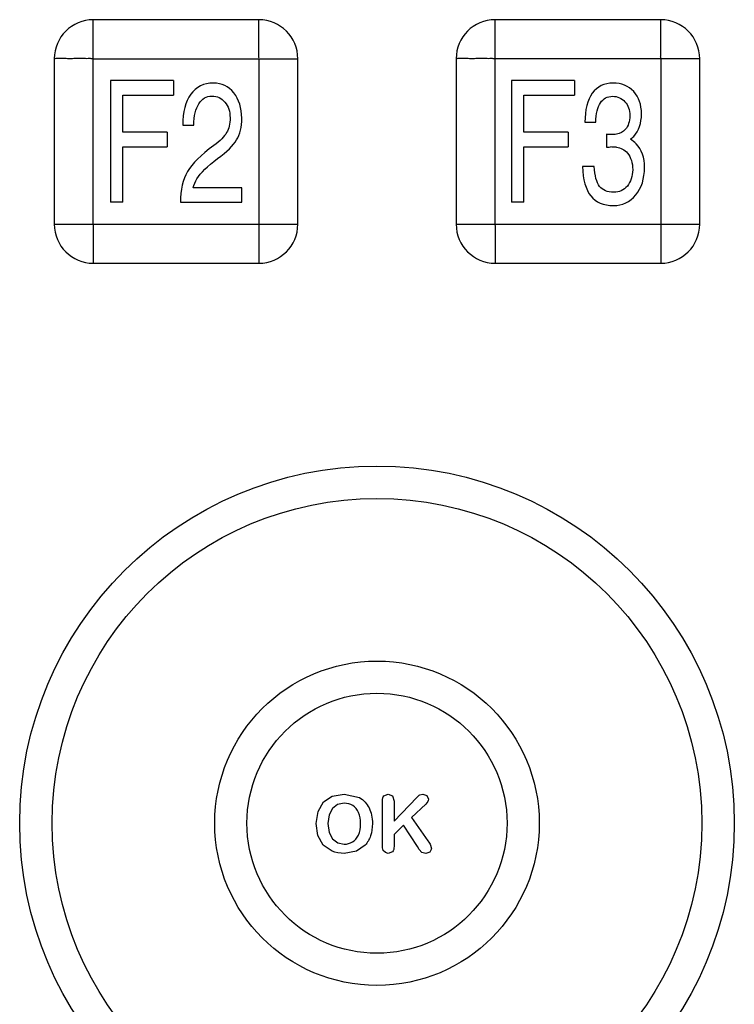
# Model space of a CAD drawing. Header units: millimetres. Extents: x 0 to 3364, y 0 to 2378.
# Tile 20 of 34: x 1536 to 1565, y 1467 to 1508. Entities that reach past the tile are written whole.
import ezdxf

# ---------------------------------------------------------------- set-up
doc = ezdxf.new("R2010")
doc.units = ezdxf.units.MM
doc.header["$LTSCALE"] = 185.02
doc.layers.add('00_COMPONENTS', color=7, linetype='CONTINUOUS')

msp = doc.modelspace()

# ---------------------------------------------------------------- linework, layer by layer
at = {"layer": '00_COMPONENTS', "color": 9, "linetype": 'CONTINUOUS'}
for p, q in [((1538.681, 1499.12), (1538.681, 1507.521)), ((1555.181, 1499.12), (1555.181, 1507.521)), ((1538.681, 1505.92), (1547.082, 1505.92)), ((1545.481, 1505.92), (1545.481, 1497.52)), ((1563.582, 1505.92), (1555.181, 1505.92)), ((1561.981, 1505.92), (1561.981, 1497.52)), ((1537.081, 1499.12), (1545.481, 1499.12)), ((1553.581, 1499.12), (1561.981, 1499.12))]:
    msp.add_line(p, q, dxfattribs=at)
at = {"layer": '00_COMPONENTS', "color": 7, "linetype": 'CONTINUOUS'}
for p, q in [((1545.481, 1507.52), (1538.681, 1507.52)), ((1561.981, 1507.52), (1555.181, 1507.52)), ((1537.081, 1505.92), (1537.081, 1499.12)), ((1547.081, 1499.12), (1547.081, 1505.92)), ((1553.581, 1505.92), (1553.581, 1499.12)), ((1563.581, 1499.12), (1563.581, 1505.92)), ((1539.385, 1505.02), (1539.385, 1500.02)), ((1541.982, 1505.02), (1539.385, 1505.02)), ((1541.982, 1505.02), (1541.982, 1504.422)), ((1555.847, 1505.02), (1555.847, 1500.02)), ((1558.443, 1505.02), (1555.847, 1505.02)), ((1558.443, 1505.02), (1558.443, 1504.422)), ((1539.892, 1502.895), (1539.892, 1504.422)), ((1539.892, 1504.422), (1541.982, 1504.422)), ((1556.354, 1502.895), (1556.354, 1504.422)), ((1556.354, 1504.422), (1558.443, 1504.422)), ((1542.362, 1503.187), (1542.808, 1503.187)), ((1558.87, 1503.31), (1559.316, 1503.31)), ((1541.722, 1502.895), (1539.892, 1502.895)), ((1541.722, 1502.895), (1541.722, 1502.296)), ((1558.183, 1502.895), (1556.354, 1502.895)), ((1558.183, 1502.895), (1558.183, 1502.296)), ((1559.76, 1502.816), (1559.76, 1502.282)), ((1539.892, 1500.02), (1539.892, 1502.296)), ((1539.892, 1502.296), (1541.722, 1502.296)), ((1556.354, 1500.02), (1556.354, 1502.296)), ((1556.354, 1502.296), (1558.183, 1502.296)), ((1559.247, 1501.497), (1558.767, 1501.497)), ((1544.778, 1500.616), (1542.783, 1500.616)), ((1544.778, 1500.02), (1544.778, 1500.616)), ((1539.892, 1500.02), (1539.385, 1500.02)), ((1542.262, 1500.02), (1544.778, 1500.02)), ((1556.354, 1500.02), (1555.847, 1500.02)), ((1538.681, 1497.52), (1545.481, 1497.52)), ((1555.181, 1497.52), (1561.981, 1497.52)), ((1548.135, 1475.393), (1548.496, 1475.635)), ((1548.496, 1475.635), (1548.979, 1475.72)), ((1548.979, 1475.72), (1549.608, 1475.571)), ((1550.618, 1475.648), (1550.791, 1475.72)), ((1550.791, 1475.72), (1550.965, 1475.648)), ((1550.965, 1475.648), (1551.033, 1475.431)), ((1551.033, 1474.603), (1551.971, 1475.582)), ((1552.086, 1475.687), (1552.213, 1475.72)), ((1552.213, 1475.72), (1552.379, 1475.659)), ((1552.379, 1475.659), (1552.443, 1475.513)), ((1547.909, 1475.006), (1548.135, 1475.393)), ((1548.713, 1475.286), (1548.504, 1475.129)), ((1548.979, 1475.341), (1548.713, 1475.286)), ((1550.555, 1473.676), (1550.555, 1475.431)), ((1551.033, 1475.431), (1551.033, 1474.603)), ((1552.335, 1475.305), (1551.754, 1474.755)), ((1547.831, 1474.507), (1547.909, 1475.006)), ((1548.366, 1474.866), (1548.316, 1474.507)), ((1548.504, 1475.129), (1548.366, 1474.866)), ((1551.754, 1474.755), (1552.424, 1473.795)), ((1547.905, 1474.013), (1547.831, 1474.507)), ((1548.316, 1474.507), (1548.365, 1474.143)), ((1551.424, 1474.434), (1551.033, 1474.059)), ((1551.989, 1473.565), (1551.424, 1474.434)), ((1548.127, 1473.621), (1547.905, 1474.013)), ((1548.365, 1474.143), (1548.509, 1473.873)), ((1551.033, 1474.059), (1551.033, 1473.572)), ((1548.493, 1473.369), (1548.127, 1473.621)), ((1548.509, 1473.873), (1548.721, 1473.713)), ((1548.721, 1473.713), (1548.985, 1473.66)), ((1549.846, 1473.619), (1549.483, 1473.367)), ((1552.066, 1473.436), (1551.989, 1473.565)), ((1552.529, 1473.62), (1552.565, 1473.475)), ((1549.483, 1473.367), (1548.989, 1473.28)), ((1550.587, 1473.399), (1550.56, 1473.504)), ((1550.674, 1473.312), (1550.587, 1473.399)), ((1550.791, 1473.28), (1550.674, 1473.312)), ((1550.965, 1473.351), (1550.791, 1473.28)), ((1552.173, 1473.323), (1552.066, 1473.436)), ((1552.335, 1473.28), (1552.173, 1473.323)), ((1552.502, 1473.338), (1552.335, 1473.28)), ((1552.565, 1473.475), (1552.502, 1473.338))]:
    msp.add_line(p, q, dxfattribs=at)
for radius in [14.671, 13.339, 6.661, 5.339]:
    msp.add_circle((1550.331, 1474.52), radius, dxfattribs=at)
for centre, radius, start, end in [((1538.682, 1505.92), 1.601, 90.0355, 179.968), ((1545.48, 1505.919), 1.601, 0.0355, 89.968), ((1555.182, 1505.92), 1.601, 90.0355, 179.968), ((1561.98, 1505.919), 1.601, 0.0355, 89.968), ((1560.173, 1503.369), 0.946, 306.5907, 317.516), ((1559.909, 1499.418), 2.875, 84.9978, 89.9314), ((1538.682, 1499.121), 1.601, 180.0355, 269.968), ((1545.48, 1499.121), 1.601, 270.0355, 359.968), ((1555.182, 1499.121), 1.601, 180.0355, 269.968), ((1561.98, 1499.121), 1.601, 270.0355, 359.968)]:
    msp.add_arc(centre, radius, start, end, dxfattribs=at)
at = {"layer": '00_COMPONENTS', "color": 9, "linetype": 'CONTINUOUS'}
for points in [[(1545.481, 1505.92), (1545.494, 1505.933), (1545.473, 1505.977), (1545.485, 1506.045), (1545.48, 1506.136), (1545.482, 1506.243), (1545.481, 1506.385), (1545.481, 1506.561), (1545.481, 1506.771), (1545.481, 1506.978), (1545.481, 1507.147), (1545.481, 1507.279), (1545.482, 1507.36), (1545.481, 1507.42), (1545.484, 1507.465), (1545.475, 1507.489), (1545.488, 1507.52), (1545.481, 1507.52)], [(1561.981, 1505.92), (1561.994, 1505.933), (1561.973, 1505.977), (1561.985, 1506.045), (1561.98, 1506.136), (1561.982, 1506.243), (1561.981, 1506.385), (1561.981, 1506.561), (1561.981, 1506.771), (1561.981, 1506.978), (1561.981, 1507.147), (1561.981, 1507.279), (1561.982, 1507.36), (1561.981, 1507.42), (1561.984, 1507.465), (1561.975, 1507.489), (1561.988, 1507.52), (1561.981, 1507.52)], [(1538.681, 1505.92), (1538.669, 1505.934), (1538.625, 1505.913), (1538.557, 1505.925), (1538.466, 1505.919), (1538.359, 1505.921), (1538.217, 1505.92), (1538.041, 1505.921), (1537.831, 1505.92), (1537.624, 1505.92), (1537.454, 1505.921), (1537.322, 1505.92), (1537.242, 1505.921), (1537.182, 1505.92), (1537.137, 1505.923), (1537.112, 1505.914), (1537.081, 1505.927), (1537.081, 1505.92)], [(1555.181, 1505.92), (1555.169, 1505.934), (1555.125, 1505.913), (1555.057, 1505.925), (1554.966, 1505.919), (1554.859, 1505.921), (1554.717, 1505.92), (1554.541, 1505.921), (1554.331, 1505.92), (1554.124, 1505.92), (1553.954, 1505.921), (1553.822, 1505.92), (1553.742, 1505.921), (1553.682, 1505.92), (1553.637, 1505.923), (1553.612, 1505.914), (1553.581, 1505.927), (1553.581, 1505.92)], [(1538.681, 1499.12), (1538.668, 1499.108), (1538.689, 1499.064), (1538.677, 1498.996), (1538.683, 1498.905), (1538.681, 1498.798), (1538.681, 1498.656), (1538.681, 1498.48), (1538.681, 1498.27), (1538.681, 1498.063), (1538.681, 1497.894), (1538.681, 1497.762), (1538.681, 1497.681), (1538.682, 1497.621), (1538.679, 1497.576), (1538.687, 1497.552), (1538.675, 1497.52), (1538.681, 1497.52)], [(1545.481, 1499.12), (1545.494, 1499.107), (1545.538, 1499.128), (1545.606, 1499.116), (1545.697, 1499.122), (1545.803, 1499.12), (1545.946, 1499.121), (1546.122, 1499.12), (1546.332, 1499.12), (1546.538, 1499.12), (1546.708, 1499.12), (1546.84, 1499.121), (1546.92, 1499.12), (1546.98, 1499.121), (1547.025, 1499.118), (1547.05, 1499.126), (1547.081, 1499.114), (1547.081, 1499.12)], [(1555.181, 1499.12), (1555.168, 1499.108), (1555.189, 1499.064), (1555.177, 1498.996), (1555.183, 1498.905), (1555.181, 1498.798), (1555.181, 1498.656), (1555.181, 1498.48), (1555.181, 1498.27), (1555.181, 1498.063), (1555.181, 1497.894), (1555.181, 1497.762), (1555.181, 1497.681), (1555.182, 1497.621), (1555.179, 1497.576), (1555.187, 1497.552), (1555.175, 1497.52), (1555.181, 1497.52)], [(1561.981, 1499.12), (1561.994, 1499.107), (1562.038, 1499.128), (1562.106, 1499.116), (1562.197, 1499.122), (1562.303, 1499.12), (1562.446, 1499.121), (1562.622, 1499.12), (1562.832, 1499.12), (1563.038, 1499.12), (1563.208, 1499.12), (1563.34, 1499.121), (1563.42, 1499.12), (1563.48, 1499.121), (1563.525, 1499.118), (1563.55, 1499.126), (1563.581, 1499.114), (1563.581, 1499.12)]]:
    msp.add_open_spline(points, degree=3, knots=[0, 0, 0, 0, 0.033984, 0.067386, 0.134559, 0.201514, 0.268252, 0.400892, 0.532174, 0.661658, 0.788401, 0.850059, 0.909598, 0.938032, 0.964508, 0.988262, 1, 1, 1, 1], dxfattribs=at)
at = {"layer": '00_COMPONENTS', "color": 7, "linetype": 'CONTINUOUS'}
for points in [[(1543.617, 1504.918), (1543.219, 1504.918), (1542.908, 1504.762), (1542.685, 1504.457)], [(1544.453, 1504.512), (1544.234, 1504.782), (1543.956, 1504.918), (1543.617, 1504.918)], [(1560.028, 1504.918), (1559.658, 1504.918), (1559.372, 1504.776), (1559.171, 1504.497)], [(1560.87, 1504.568), (1560.655, 1504.799), (1560.375, 1504.918), (1560.028, 1504.918)], [(1542.685, 1504.457), (1542.461, 1504.15), (1542.354, 1503.725), (1542.362, 1503.187)], [(1543.015, 1504.071), (1543.145, 1504.279), (1543.324, 1504.384), (1543.553, 1504.384)], [(1543.553, 1504.384), (1543.77, 1504.384), (1543.949, 1504.299), (1544.089, 1504.133)], [(1544.778, 1503.476), (1544.778, 1503.898), (1544.668, 1504.245), (1544.453, 1504.512)], [(1559.171, 1504.497), (1558.969, 1504.218), (1558.87, 1503.82), (1558.87, 1503.31)], [(1559.507, 1504.106), (1559.622, 1504.282), (1559.788, 1504.374), (1560.007, 1504.374)], [(1560.007, 1504.374), (1560.211, 1504.374), (1560.38, 1504.299), (1560.512, 1504.153)], [(1561.191, 1503.65), (1561.191, 1504.031), (1561.084, 1504.337), (1560.87, 1504.568)], [(1542.808, 1503.187), (1542.816, 1503.568), (1542.885, 1503.864), (1543.015, 1504.071)], [(1544.089, 1504.133), (1544.227, 1503.969), (1544.298, 1503.755), (1544.298, 1503.493)], [(1559.316, 1503.31), (1559.326, 1503.663), (1559.39, 1503.929), (1559.507, 1504.106)], [(1560.512, 1504.153), (1560.645, 1504.007), (1560.711, 1503.816), (1560.711, 1503.585)], [(1544.298, 1503.493), (1544.298, 1503.245), (1544.25, 1503.041), (1544.157, 1502.882)], [(1544.568, 1502.585), (1544.706, 1502.816), (1544.778, 1503.116), (1544.778, 1503.476)], [(1560.711, 1503.585), (1560.711, 1503.34), (1560.648, 1503.15), (1560.526, 1503.013)], [(1560.871, 1502.73), (1561.084, 1502.963), (1561.191, 1503.269), (1561.191, 1503.65)], [(1544.157, 1502.882), (1544.063, 1502.721), (1543.887, 1502.548), (1543.631, 1502.359)], [(1559.933, 1502.799), (1559.854, 1502.799), (1559.796, 1502.803), (1559.76, 1502.816)], [(1560.166, 1502.819), (1560.089, 1502.806), (1560.01, 1502.799), (1559.933, 1502.799)], [(1560.526, 1503.013), (1560.433, 1502.908), (1560.313, 1502.844), (1560.166, 1502.819)], [(1543.631, 1502.359), (1543.102, 1501.969), (1542.742, 1501.609), (1542.55, 1501.283)], [(1543.788, 1501.815), (1544.171, 1502.095), (1544.431, 1502.354), (1544.568, 1502.585)], [(1559.76, 1502.282), (1559.785, 1502.289), (1559.836, 1502.293), (1559.913, 1502.293)], [(1560.16, 1502.282), (1560.347, 1502.265), (1560.5, 1502.184), (1560.618, 1502.039)], [(1560.971, 1502.421), (1560.903, 1502.493), (1560.824, 1502.554), (1560.737, 1502.609)], [(1561.316, 1501.449), (1561.316, 1501.857), (1561.201, 1502.18), (1560.971, 1502.421)], [(1560.618, 1502.039), (1560.757, 1501.871), (1560.829, 1501.646), (1560.829, 1501.361)], [(1542.939, 1500.982), (1543.089, 1501.235), (1543.372, 1501.51), (1543.788, 1501.815)], [(1558.767, 1501.497), (1558.785, 1500.952), (1558.9, 1500.548), (1559.11, 1500.283)], [(1559.473, 1500.676), (1559.349, 1500.84), (1559.273, 1501.116), (1559.247, 1501.497)], [(1560.958, 1500.324), (1561.196, 1500.616), (1561.316, 1500.99), (1561.316, 1501.449)], [(1542.55, 1501.283), (1542.357, 1500.956), (1542.262, 1500.534), (1542.262, 1500.02)], [(1560.829, 1501.361), (1560.829, 1501.088), (1560.755, 1500.864), (1560.61, 1500.69)], [(1542.783, 1500.616), (1542.824, 1500.752), (1542.875, 1500.874), (1542.939, 1500.982)], [(1560.053, 1500.432), (1559.79, 1500.432), (1559.597, 1500.514), (1559.473, 1500.676)], [(1560.61, 1500.69), (1560.466, 1500.517), (1560.28, 1500.432), (1560.053, 1500.432)], [(1559.11, 1500.283), (1559.318, 1500.02), (1559.627, 1499.888), (1560.04, 1499.888)], [(1560.04, 1499.888), (1560.413, 1499.888), (1560.719, 1500.031), (1560.958, 1500.324)], [(1549.608, 1475.571), (1549.784, 1475.471), (1549.917, 1475.331), (1550.008, 1475.147)], [(1550.555, 1475.431), (1550.555, 1475.527), (1550.576, 1475.6), (1550.618, 1475.648)], [(1551.971, 1475.582), (1552.016, 1475.629), (1552.053, 1475.664), (1552.086, 1475.687)], [(1549.335, 1475.242), (1549.232, 1475.307), (1549.113, 1475.341), (1548.979, 1475.341)], [(1549.574, 1474.955), (1549.518, 1475.081), (1549.438, 1475.178), (1549.335, 1475.242)], [(1552.443, 1475.513), (1552.443, 1475.442), (1552.406, 1475.373), (1552.335, 1475.305)], [(1549.658, 1474.507), (1549.658, 1474.679), (1549.629, 1474.829), (1549.574, 1474.955)], [(1550.008, 1475.147), (1550.098, 1474.964), (1550.143, 1474.75), (1550.143, 1474.504)], [(1549.567, 1474.035), (1549.628, 1474.162), (1549.658, 1474.32), (1549.658, 1474.507)], [(1550.143, 1474.504), (1550.143, 1474.32), (1550.117, 1474.154), (1550.068, 1474.006)], [(1549.322, 1473.752), (1549.425, 1473.813), (1549.505, 1473.906), (1549.567, 1474.035)], [(1550.068, 1474.006), (1550.019, 1473.857), (1549.945, 1473.728), (1549.846, 1473.619)], [(1548.985, 1473.66), (1549.108, 1473.66), (1549.219, 1473.691), (1549.322, 1473.752)], [(1550.56, 1473.504), (1550.556, 1473.543), (1550.555, 1473.601), (1550.555, 1473.676)], [(1551.033, 1473.572), (1551.033, 1473.472), (1551.01, 1473.399), (1550.965, 1473.351)], [(1552.424, 1473.795), (1552.471, 1473.728), (1552.506, 1473.67), (1552.529, 1473.62)], [(1548.989, 1473.28), (1548.803, 1473.28), (1548.638, 1473.311), (1548.493, 1473.369)]]:
    msp.add_open_spline(points, degree=3, dxfattribs=at)

doc.saveas('drawing.dxf')
